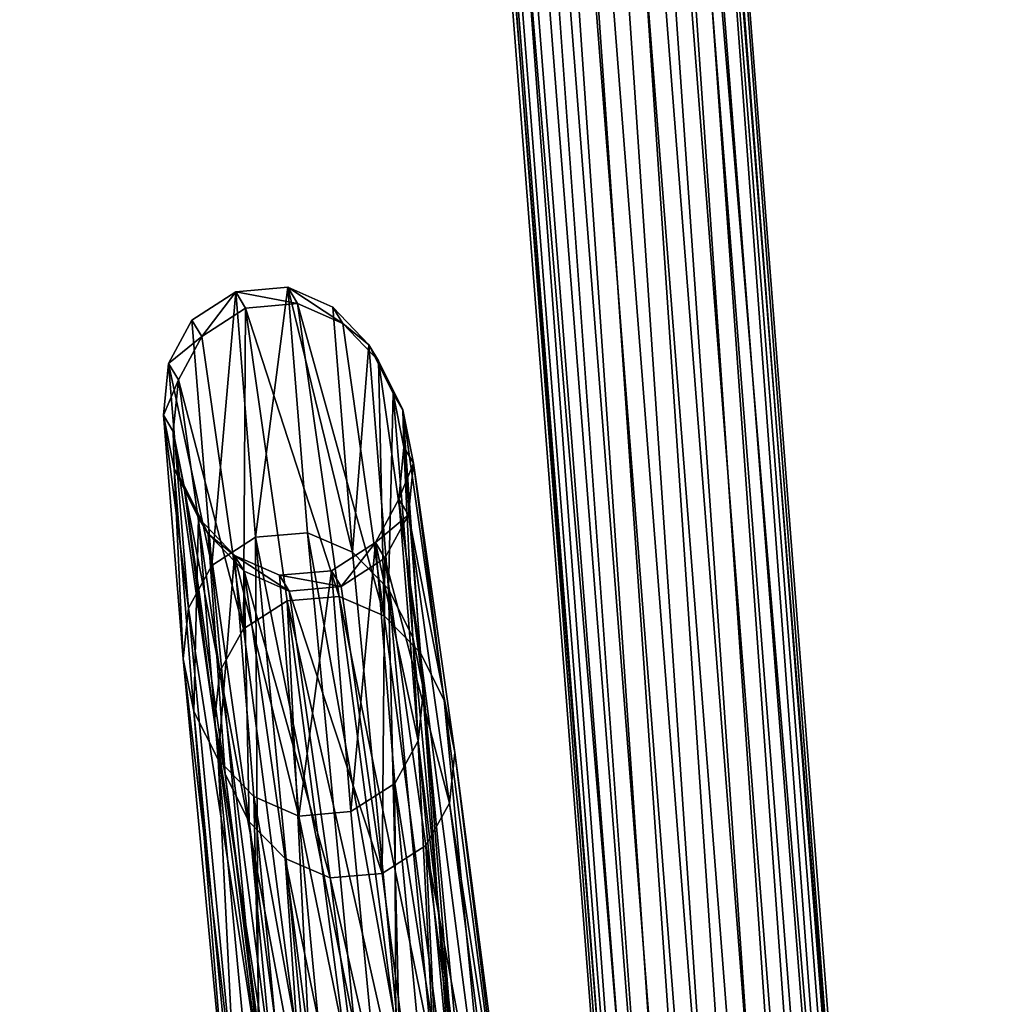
# Model space of a CAD drawing. Header units: millimetres. Extents: x 5 to 159, y 108 to 1015.
# Tile 223 of 250: x 123 to 140, y 348 to 365. Entities that reach past the tile are written whole.
import ezdxf

# ---------------------------------------------------------------- set-up
doc = ezdxf.new("R2010")
doc.units = ezdxf.units.MM
doc.header["$LTSCALE"] = 25.4
doc.layers.get('0').update_dxf_attribs({"true_color": 0xff5454})

# ---------------------------------------------------------------- blocks, each defined once
blk = doc.blocks.new('SPIDER-6792-9745.STL#2')
at = {"color": 0}
mesh = blk.add_polyface(dxfattribs=at)
corners = [(132.628, 395.887, 1209.563), (138.693, 310.927, 1243.246), (139.257, 310.728, 1242.597), (132.063, 396.1, 1210.206), (126.167, 472.971, 1180.356), (125.604, 473.157, 1181.008)]
mesh.append_faces([[corners[k] for k in face] for face in [(0, 1, 2), (3, 4, 5)]], dxfattribs={"vtx0": -1, "color": 0})
mesh.append_faces([[corners[k] for k in face] for face in [(1, 0, 3)]], dxfattribs={"vtx0": -1, "vtx1": -1, "color": 0})
mesh.append_faces([[corners[k] for k in face] for face in [(3, 0, 4)]], dxfattribs={"vtx0": -1, "vtx2": -1, "color": 0})
mesh = blk.add_polyface(dxfattribs=at)
corners = [(136.194, 309.579, 1240.098), (130.137, 394.434, 1206.452), (136.758, 309.381, 1239.449), (129.572, 394.647, 1207.095), (123.104, 471.814, 1177.864)]
mesh.append_faces([[corners[k] for k in face] for face in [(0, 1, 2), (1, 3, 4)]], dxfattribs={"vtx0": -1, "color": 0})
mesh.append_faces([[corners[k] for k in face] for face in [(1, 0, 3)]], dxfattribs={"vtx0": -1, "vtx2": -1, "color": 0})
mesh = blk.add_polyface(dxfattribs=at)
corners = [(137.07, 310.949, 1243.63), (131.323, 396.193, 1210.584), (130.441, 396.124, 1210.59), (137.953, 311.012, 1243.626)]
mesh.append_faces([[corners[k] for k in face] for face in [(0, 1, 2), (1, 0, 3)]], dxfattribs={"vtx0": -1, "color": 0})
mesh = blk.add_polyface(dxfattribs=at)
corners = [(137.953, 311.012, 1243.626), (132.063, 396.1, 1210.206), (131.323, 396.193, 1210.584), (138.693, 310.927, 1243.246)]
mesh.append_faces([[corners[k] for k in face] for face in [(0, 1, 2), (1, 0, 3)]], dxfattribs={"vtx0": -1, "color": 0})
mesh = blk.add_polyface(dxfattribs=at)
corners = [(136.3, 310.749, 1243.242), (130.441, 396.124, 1210.59), (129.671, 395.908, 1210.207), (137.07, 310.949, 1243.63)]
mesh.append_faces([[corners[k] for k in face] for face in [(0, 1, 2), (1, 0, 3)]], dxfattribs={"vtx0": -1, "color": 0})
mesh = blk.add_polyface(dxfattribs=at)
corners = [(136.3, 310.749, 1243.242), (129.231, 395.612, 1209.56), (135.857, 310.474, 1242.587), (129.671, 395.908, 1210.207)]
mesh.append_faces([[corners[k] for k in face] for face in [(0, 1, 2), (1, 0, 3)]], dxfattribs={"vtx0": -1, "color": 0})
mesh = blk.add_polyface(dxfattribs=at)
corners = [(132.988, 395.592, 1208.759), (139.257, 310.728, 1242.597), (139.615, 310.455, 1241.787), (132.628, 395.887, 1209.563)]
mesh.append_faces([[corners[k] for k in face] for face in [(0, 1, 2), (1, 0, 3)]], dxfattribs={"vtx0": -1, "color": 0})
mesh = blk.add_polyface(dxfattribs=at)
corners = [(135.857, 310.474, 1242.587), (129.088, 395.277, 1208.756), (135.713, 310.163, 1241.774), (129.231, 395.612, 1209.56)]
mesh.append_faces([[corners[k] for k in face] for face in [(0, 1, 2), (1, 0, 3)]], dxfattribs={"vtx0": -1, "color": 0})
mesh = blk.add_polyface(dxfattribs=at)
corners = [(133.113, 395.257, 1207.902), (139.615, 310.455, 1241.787), (139.738, 310.145, 1240.921), (132.988, 395.592, 1208.759)]
mesh.append_faces([[corners[k] for k in face] for face in [(0, 1, 2), (1, 0, 3)]], dxfattribs={"vtx0": -1, "color": 0})
mesh = blk.add_polyface(dxfattribs=at)
corners = [(135.713, 310.163, 1241.774), (129.212, 394.942, 1207.899), (135.835, 309.852, 1240.908), (129.088, 395.277, 1208.756)]
mesh.append_faces([[corners[k] for k in face] for face in [(0, 1, 2), (1, 0, 3)]], dxfattribs={"vtx0": -1, "color": 0})
mesh = blk.add_polyface(dxfattribs=at)
corners = [(132.97, 394.922, 1207.098), (139.738, 310.145, 1240.921), (139.593, 309.833, 1240.108), (133.113, 395.257, 1207.902)]
mesh.append_faces([[corners[k] for k in face] for face in [(0, 1, 2), (1, 0, 3)]], dxfattribs={"vtx0": -1, "color": 0})
mesh = blk.add_polyface(dxfattribs=at)
corners = [(135.835, 309.852, 1240.908), (129.572, 394.647, 1207.095), (136.194, 309.579, 1240.098), (129.212, 394.942, 1207.899)]
mesh.append_faces([[corners[k] for k in face] for face in [(0, 1, 2), (1, 0, 3)]], dxfattribs={"vtx0": -1, "color": 0})
mesh = blk.add_polyface(dxfattribs=at)
corners = [(132.529, 394.626, 1206.451), (139.593, 309.833, 1240.108), (139.151, 309.559, 1239.453), (132.97, 394.922, 1207.098)]
mesh.append_faces([[corners[k] for k in face] for face in [(0, 1, 2), (1, 0, 3)]], dxfattribs={"vtx0": -1, "color": 0})
mesh = blk.add_polyface(dxfattribs=at)
corners = [(132.529, 394.626, 1206.451), (138.38, 309.359, 1239.065), (131.76, 394.41, 1206.068), (139.151, 309.559, 1239.453)]
mesh.append_faces([[corners[k] for k in face] for face in [(0, 1, 2), (1, 0, 3)]], dxfattribs={"vtx0": -1, "color": 0})
mesh = blk.add_polyface(dxfattribs=at)
corners = [(130.877, 394.341, 1206.074), (136.758, 309.381, 1239.449), (130.137, 394.434, 1206.452), (137.497, 309.295, 1239.069)]
mesh.append_faces([[corners[k] for k in face] for face in [(0, 1, 2), (1, 0, 3)]], dxfattribs={"vtx0": -1, "color": 0})
mesh = blk.add_polyface(dxfattribs=at)
corners = [(131.76, 394.41, 1206.068), (137.497, 309.295, 1239.069), (130.877, 394.341, 1206.074), (138.38, 309.359, 1239.065)]
mesh.append_faces([[corners[k] for k in face] for face in [(0, 1, 2), (1, 0, 3)]], dxfattribs={"vtx0": -1, "color": 0})
mesh = blk.add_polyface(dxfattribs=at)
corners = [(126.363, 355.314, 1108.664), (126.77, 359.955, 1075.071), (126.027, 359.473, 1075.046), (127.106, 355.789, 1108.742)]
mesh.append_faces([[corners[k] for k in face] for face in [(0, 1, 2), (1, 0, 3)]], dxfattribs={"vtx0": -1, "color": 0})
mesh = blk.add_polyface(dxfattribs=at)
corners = [(126.194, 359.196, 1040.022), (126.77, 359.955, 1075.071), (126.937, 359.677, 1039.995), (126.027, 359.473, 1075.046)]
mesh.append_faces([[corners[k] for k in face] for face in [(0, 1, 2), (1, 0, 3)]], dxfattribs={"vtx0": -1, "color": 0})
mesh = blk.add_polyface(dxfattribs=at)
corners = [(127.106, 355.789, 1108.742), (127.652, 360.031, 1075.073), (126.77, 359.955, 1075.071), (127.988, 355.865, 1108.741)]
mesh.append_faces([[corners[k] for k in face] for face in [(0, 1, 2), (1, 0, 3)]], dxfattribs={"vtx0": -1, "color": 0})
mesh = blk.add_polyface(dxfattribs=at)
corners = [(126.77, 359.955, 1075.071), (127.819, 359.753, 1040), (126.937, 359.677, 1039.995), (127.652, 360.031, 1075.073)]
mesh.append_faces([[corners[k] for k in face] for face in [(0, 1, 2), (1, 0, 3)]], dxfattribs={"vtx0": -1, "color": 0})
mesh = blk.add_polyface(dxfattribs=at)
corners = [(127.652, 360.031, 1075.073), (128.752, 355.535, 1108.664), (128.417, 359.694, 1075.052), (127.988, 355.865, 1108.741)]
mesh.append_faces([[corners[k] for k in face] for face in [(0, 1, 2), (1, 0, 3)]], dxfattribs={"vtx0": -1, "color": 0})
mesh = blk.add_polyface(dxfattribs=at)
corners = [(127.652, 360.031, 1075.073), (128.583, 359.417, 1040.035), (127.819, 359.753, 1040), (128.417, 359.694, 1075.052)]
mesh.append_faces([[corners[k] for k in face] for face in [(0, 1, 2), (1, 0, 3)]], dxfattribs={"vtx0": -1, "color": 0})
mesh = blk.add_polyface(dxfattribs=at)
corners = [(126.937, 359.677, 1039.995), (128.526, 354.786, 1005.199), (127.644, 354.71, 1005.19), (127.819, 359.753, 1040)]
mesh.append_faces([[corners[k] for k in face] for face in [(0, 1, 2), (1, 0, 3)]], dxfattribs={"vtx0": -1, "color": 0})
mesh = blk.add_polyface(dxfattribs=at)
corners = [(127.819, 359.753, 1040), (129.289, 354.459, 1005.291), (128.526, 354.786, 1005.199), (128.583, 359.417, 1040.035)]
mesh.append_faces([[corners[k] for k in face] for face in [(0, 1, 2), (1, 0, 3)]], dxfattribs={"vtx0": -1, "color": 0})
mesh = blk.add_polyface(dxfattribs=at)
corners = [(126.9, 354.237, 1005.27), (126.937, 359.677, 1039.995), (127.644, 354.71, 1005.19), (126.194, 359.196, 1040.022)]
mesh.append_faces([[corners[k] for k in face] for face in [(0, 1, 2), (1, 0, 3)]], dxfattribs={"vtx0": -1, "color": 0})
mesh = blk.add_polyface(dxfattribs=at)
corners = [(129.025, 359.055, 1075.013), (128.752, 355.535, 1108.664), (129.359, 354.909, 1108.534), (128.417, 359.694, 1075.052)]
mesh.append_faces([[corners[k] for k in face] for face in [(0, 1, 2), (1, 0, 3)]], dxfattribs={"vtx0": -1, "color": 0})
mesh = blk.add_polyface(dxfattribs=at)
corners = [(128.583, 359.417, 1040.035), (129.025, 359.055, 1075.013), (129.19, 358.78, 1040.091), (128.417, 359.694, 1075.052)]
mesh.append_faces([[corners[k] for k in face] for face in [(0, 1, 2), (1, 0, 3)]], dxfattribs={"vtx0": -1, "color": 0})
mesh = blk.add_polyface(dxfattribs=at)
corners = [(126.363, 355.314, 1108.664), (125.631, 358.737, 1075.004), (125.965, 354.59, 1108.532), (126.027, 359.473, 1075.046)]
mesh.append_faces([[corners[k] for k in face] for face in [(0, 1, 2), (1, 0, 3)]], dxfattribs={"vtx0": -1, "color": 0})
mesh = blk.add_polyface(dxfattribs=at)
corners = [(125.631, 358.737, 1075.004), (126.194, 359.196, 1040.022), (125.797, 358.462, 1040.073), (126.027, 359.473, 1075.046)]
mesh.append_faces([[corners[k] for k in face] for face in [(0, 1, 2), (1, 0, 3)]], dxfattribs={"vtx0": -1, "color": 0})
mesh = blk.add_polyface(dxfattribs=at)
corners = [(129.289, 354.459, 1005.291), (129.19, 358.78, 1040.091), (129.895, 353.837, 1005.442), (128.583, 359.417, 1040.035)]
mesh.append_faces([[corners[k] for k in face] for face in [(0, 1, 2), (1, 0, 3)]], dxfattribs={"vtx0": -1, "color": 0})
mesh = blk.add_polyface(dxfattribs=at)
corners = [(125.797, 358.462, 1040.073), (126.9, 354.237, 1005.27), (126.501, 353.517, 1005.413), (126.194, 359.196, 1040.022)]
mesh.append_faces([[corners[k] for k in face] for face in [(0, 1, 2), (1, 0, 3)]], dxfattribs={"vtx0": -1, "color": 0})
mesh = blk.add_polyface(dxfattribs=at)
corners = [(129.439, 358.226, 1074.964), (129.359, 354.909, 1108.534), (129.772, 354.094, 1108.37), (129.025, 359.055, 1075.013)]
mesh.append_faces([[corners[k] for k in face] for face in [(0, 1, 2), (1, 0, 3)]], dxfattribs={"vtx0": -1, "color": 0})
mesh = blk.add_polyface(dxfattribs=at)
corners = [(129.19, 358.78, 1040.091), (129.439, 358.226, 1074.964), (129.604, 357.952, 1040.159), (129.025, 359.055, 1075.013)]
mesh.append_faces([[corners[k] for k in face] for face in [(0, 1, 2), (1, 0, 3)]], dxfattribs={"vtx0": -1, "color": 0})
mesh = blk.add_polyface(dxfattribs=at)
corners = [(125.543, 357.859, 1074.954), (125.797, 358.462, 1040.073), (125.708, 357.586, 1040.138), (125.631, 358.737, 1075.004)]
mesh.append_faces([[corners[k] for k in face] for face in [(0, 1, 2), (1, 0, 3)]], dxfattribs={"vtx0": -1, "color": 0})
mesh = blk.add_polyface(dxfattribs=at)
corners = [(125.965, 354.59, 1108.532), (125.543, 357.859, 1074.954), (125.876, 353.727, 1108.369), (125.631, 358.737, 1075.004)]
mesh.append_faces([[corners[k] for k in face] for face in [(0, 1, 2), (1, 0, 3)]], dxfattribs={"vtx0": -1, "color": 0})
mesh = blk.add_polyface(dxfattribs=at)
corners = [(129.895, 353.837, 1005.442), (129.604, 357.952, 1040.159), (130.305, 353.027, 1005.628), (129.19, 358.78, 1040.091)]
mesh.append_faces([[corners[k] for k in face] for face in [(0, 1, 2), (1, 0, 3)]], dxfattribs={"vtx0": -1, "color": 0})
mesh = blk.add_polyface(dxfattribs=at)
corners = [(125.708, 357.586, 1040.138), (126.501, 353.517, 1005.413), (126.41, 352.659, 1005.594), (125.797, 358.462, 1040.073)]
mesh.append_faces([[corners[k] for k in face] for face in [(0, 1, 2), (1, 0, 3)]], dxfattribs={"vtx0": -1, "color": 0})
mesh = blk.add_polyface(dxfattribs=at)
corners = [(129.621, 357.317, 1074.911), (129.772, 354.094, 1108.37), (129.953, 353.201, 1108.196), (129.439, 358.226, 1074.964)]
mesh.append_faces([[corners[k] for k in face] for face in [(0, 1, 2), (1, 0, 3)]], dxfattribs={"vtx0": -1, "color": 0})
mesh = blk.add_polyface(dxfattribs=at)
corners = [(129.604, 357.952, 1040.159), (129.621, 357.317, 1074.911), (129.785, 357.045, 1040.23), (129.439, 358.226, 1074.964)]
mesh.append_faces([[corners[k] for k in face] for face in [(0, 1, 2), (1, 0, 3)]], dxfattribs={"vtx0": -1, "color": 0})
mesh = blk.add_polyface(dxfattribs=at)
corners = [(130.305, 353.027, 1005.628), (129.785, 357.045, 1040.23), (130.484, 352.14, 1005.823), (129.604, 357.952, 1040.159)]
mesh.append_faces([[corners[k] for k in face] for face in [(0, 1, 2), (1, 0, 3)]], dxfattribs={"vtx0": -1, "color": 0})
mesh = blk.add_polyface(dxfattribs=at)
corners = [(125.725, 356.95, 1074.901), (125.708, 357.586, 1040.138), (125.889, 356.679, 1040.209), (125.543, 357.859, 1074.954)]
mesh.append_faces([[corners[k] for k in face] for face in [(0, 1, 2), (1, 0, 3)]], dxfattribs={"vtx0": -1, "color": 0})
mesh = blk.add_polyface(dxfattribs=at)
corners = [(125.876, 353.727, 1108.369), (125.725, 356.95, 1074.901), (126.057, 352.833, 1108.195), (125.543, 357.859, 1074.954)]
mesh.append_faces([[corners[k] for k in face] for face in [(0, 1, 2), (1, 0, 3)]], dxfattribs={"vtx0": -1, "color": 0})
mesh = blk.add_polyface(dxfattribs=at)
corners = [(125.889, 356.679, 1040.209), (126.41, 352.659, 1005.594), (126.588, 351.772, 1005.79), (125.708, 357.586, 1040.138)]
mesh.append_faces([[corners[k] for k in face] for face in [(0, 1, 2), (1, 0, 3)]], dxfattribs={"vtx0": -1, "color": 0})
mesh = blk.add_polyface(dxfattribs=at)
corners = [(129.785, 357.045, 1040.23), (129.533, 356.439, 1074.861), (129.697, 356.169, 1040.295), (129.621, 357.317, 1074.911)]
mesh.append_faces([[corners[k] for k in face] for face in [(0, 1, 2), (1, 0, 3)]], dxfattribs={"vtx0": -1, "color": 0})
mesh = blk.add_polyface(dxfattribs=at)
corners = [(129.533, 356.439, 1074.861), (129.953, 353.201, 1108.196), (129.863, 352.338, 1108.033), (129.621, 357.317, 1074.911)]
mesh.append_faces([[corners[k] for k in face] for face in [(0, 1, 2), (1, 0, 3)]], dxfattribs={"vtx0": -1, "color": 0})
mesh = blk.add_polyface(dxfattribs=at)
corners = [(126.139, 356.121, 1074.853), (125.889, 356.679, 1040.209), (126.303, 355.851, 1040.277), (125.725, 356.95, 1074.901)]
mesh.append_faces([[corners[k] for k in face] for face in [(0, 1, 2), (1, 0, 3)]], dxfattribs={"vtx0": -1, "color": 0})
mesh = blk.add_polyface(dxfattribs=at)
corners = [(126.057, 352.833, 1108.195), (126.139, 356.121, 1074.853), (126.47, 352.019, 1108.032), (125.725, 356.95, 1074.901)]
mesh.append_faces([[corners[k] for k in face] for face in [(0, 1, 2), (1, 0, 3)]], dxfattribs={"vtx0": -1, "color": 0})
mesh = blk.add_polyface(dxfattribs=at)
corners = [(130.484, 352.14, 1005.823), (129.697, 356.169, 1040.295), (130.393, 351.282, 1006.005), (129.785, 357.045, 1040.23)]
mesh.append_faces([[corners[k] for k in face] for face in [(0, 1, 2), (1, 0, 3)]], dxfattribs={"vtx0": -1, "color": 0})
mesh = blk.add_polyface(dxfattribs=at)
corners = [(126.303, 355.851, 1040.277), (126.588, 351.772, 1005.79), (126.999, 350.963, 1005.976), (125.889, 356.679, 1040.209)]
mesh.append_faces([[corners[k] for k in face] for face in [(0, 1, 2), (1, 0, 3)]], dxfattribs={"vtx0": -1, "color": 0})
mesh = blk.add_polyface(dxfattribs=at)
corners = [(129.697, 356.169, 1040.295), (129.137, 355.703, 1074.82), (129.3, 355.435, 1040.346), (129.533, 356.439, 1074.861)]
mesh.append_faces([[corners[k] for k in face] for face in [(0, 1, 2), (1, 0, 3)]], dxfattribs={"vtx0": -1, "color": 0})
mesh = blk.add_polyface(dxfattribs=at)
corners = [(129.137, 355.703, 1074.82), (129.863, 352.338, 1108.033), (129.466, 351.614, 1107.901), (129.533, 356.439, 1074.861)]
mesh.append_faces([[corners[k] for k in face] for face in [(0, 1, 2), (1, 0, 3)]], dxfattribs={"vtx0": -1, "color": 0})
mesh = blk.add_polyface(dxfattribs=at)
corners = [(126.748, 355.482, 1074.814), (126.303, 355.851, 1040.277), (126.91, 355.214, 1040.333), (126.139, 356.121, 1074.853)]
mesh.append_faces([[corners[k] for k in face] for face in [(0, 1, 2), (1, 0, 3)]], dxfattribs={"vtx0": -1, "color": 0})
mesh = blk.add_polyface(dxfattribs=at)
corners = [(126.47, 352.019, 1108.032), (126.748, 355.482, 1074.814), (127.077, 351.392, 1107.901), (126.139, 356.121, 1074.853)]
mesh.append_faces([[corners[k] for k in face] for face in [(0, 1, 2), (1, 0, 3)]], dxfattribs={"vtx0": -1, "color": 0})
mesh = blk.add_polyface(dxfattribs=at)
corners = [(130.393, 351.282, 1006.005), (129.3, 355.435, 1040.346), (129.994, 350.562, 1006.148), (129.697, 356.169, 1040.295)]
mesh.append_faces([[corners[k] for k in face] for face in [(0, 1, 2), (1, 0, 3)]], dxfattribs={"vtx0": -1, "color": 0})
mesh = blk.add_polyface(dxfattribs=at)
corners = [(126.91, 355.214, 1040.333), (126.999, 350.963, 1005.976), (127.605, 350.34, 1006.127), (126.303, 355.851, 1040.277)]
mesh.append_faces([[corners[k] for k in face] for face in [(0, 1, 2), (1, 0, 3)]], dxfattribs={"vtx0": -1, "color": 0})
mesh = blk.add_polyface(dxfattribs=at)
corners = [(127.157, 346.952, 1140.597), (127.106, 355.789, 1108.742), (126.363, 355.314, 1108.664), (127.902, 347.413, 1140.728)]
mesh.append_faces([[corners[k] for k in face] for face in [(0, 1, 2), (1, 0, 3)]], dxfattribs={"vtx0": -1, "color": 0})
mesh = blk.add_polyface(dxfattribs=at)
corners = [(127.106, 355.789, 1108.742), (128.784, 347.489, 1140.724), (127.988, 355.865, 1108.741), (127.902, 347.413, 1140.728)]
mesh.append_faces([[corners[k] for k in face] for face in [(0, 1, 2), (1, 0, 3)]], dxfattribs={"vtx0": -1, "color": 0})
mesh = blk.add_polyface(dxfattribs=at)
corners = [(127.988, 355.865, 1108.741), (129.546, 347.174, 1140.593), (128.752, 355.535, 1108.664), (128.784, 347.489, 1140.724)]
mesh.append_faces([[corners[k] for k in face] for face in [(0, 1, 2), (1, 0, 3)]], dxfattribs={"vtx0": -1, "color": 0})
mesh = blk.add_polyface(dxfattribs=at)
corners = [(129.137, 355.703, 1074.82), (128.557, 354.953, 1040.373), (129.3, 355.435, 1040.346), (128.394, 355.221, 1074.794)]
mesh.append_faces([[corners[k] for k in face] for face in [(0, 1, 2), (1, 0, 3)]], dxfattribs={"vtx0": -1, "color": 0})
mesh = blk.add_polyface(dxfattribs=at)
corners = [(129.137, 355.703, 1074.82), (128.723, 351.138, 1107.823), (128.394, 355.221, 1074.794), (129.466, 351.614, 1107.901)]
mesh.append_faces([[corners[k] for k in face] for face in [(0, 1, 2), (1, 0, 3)]], dxfattribs={"vtx0": -1, "color": 0})
mesh = blk.add_polyface(dxfattribs=at)
corners = [(127.674, 354.878, 1040.368), (126.748, 355.482, 1074.814), (126.91, 355.214, 1040.333), (127.512, 355.145, 1074.792)]
mesh.append_faces([[corners[k] for k in face] for face in [(0, 1, 2), (1, 0, 3)]], dxfattribs={"vtx0": -1, "color": 0})
mesh = blk.add_polyface(dxfattribs=at)
corners = [(127.841, 351.062, 1107.824), (126.748, 355.482, 1074.814), (127.512, 355.145, 1074.792), (127.077, 351.392, 1107.901)]
mesh.append_faces([[corners[k] for k in face] for face in [(0, 1, 2), (1, 0, 3)]], dxfattribs={"vtx0": -1, "color": 0})
mesh = blk.add_polyface(dxfattribs=at)
corners = [(129.3, 355.435, 1040.346), (129.25, 350.089, 1006.228), (129.994, 350.562, 1006.148), (128.557, 354.953, 1040.373)]
mesh.append_faces([[corners[k] for k in face] for face in [(0, 1, 2), (1, 0, 3)]], dxfattribs={"vtx0": -1, "color": 0})
mesh = blk.add_polyface(dxfattribs=at)
corners = [(129.359, 354.909, 1108.534), (129.546, 347.174, 1140.593), (130.151, 346.573, 1140.37), (128.752, 355.535, 1108.664)]
mesh.append_faces([[corners[k] for k in face] for face in [(0, 1, 2), (1, 0, 3)]], dxfattribs={"vtx0": -1, "color": 0})
mesh = blk.add_polyface(dxfattribs=at)
corners = [(127.157, 346.952, 1140.597), (125.965, 354.59, 1108.532), (126.757, 346.253, 1140.374), (126.363, 355.314, 1108.664)]
mesh.append_faces([[corners[k] for k in face] for face in [(0, 1, 2), (1, 0, 3)]], dxfattribs={"vtx0": -1, "color": 0})
mesh = blk.add_polyface(dxfattribs=at)
corners = [(128.368, 350.013, 1006.219), (126.91, 355.214, 1040.333), (127.605, 350.34, 1006.127), (127.674, 354.878, 1040.368)]
mesh.append_faces([[corners[k] for k in face] for face in [(0, 1, 2), (1, 0, 3)]], dxfattribs={"vtx0": -1, "color": 0})
mesh = blk.add_polyface(dxfattribs=at)
corners = [(128.557, 354.953, 1040.373), (127.512, 355.145, 1074.792), (127.674, 354.878, 1040.368), (128.394, 355.221, 1074.794)]
mesh.append_faces([[corners[k] for k in face] for face in [(0, 1, 2), (1, 0, 3)]], dxfattribs={"vtx0": -1, "color": 0})
mesh = blk.add_polyface(dxfattribs=at)
corners = [(128.394, 355.221, 1074.794), (127.841, 351.062, 1107.824), (127.512, 355.145, 1074.792), (128.723, 351.138, 1107.823)]
mesh.append_faces([[corners[k] for k in face] for face in [(0, 1, 2), (1, 0, 3)]], dxfattribs={"vtx0": -1, "color": 0})
mesh = blk.add_polyface(dxfattribs=at)
corners = [(129.25, 350.089, 1006.228), (127.674, 354.878, 1040.368), (128.368, 350.013, 1006.219), (128.557, 354.953, 1040.373)]
mesh.append_faces([[corners[k] for k in face] for face in [(0, 1, 2), (1, 0, 3)]], dxfattribs={"vtx0": -1, "color": 0})
mesh = blk.add_polyface(dxfattribs=at)
corners = [(129.772, 354.094, 1108.37), (130.151, 346.573, 1140.37), (130.561, 345.79, 1140.092), (129.359, 354.909, 1108.534)]
mesh.append_faces([[corners[k] for k in face] for face in [(0, 1, 2), (1, 0, 3)]], dxfattribs={"vtx0": -1, "color": 0})
mesh = blk.add_polyface(dxfattribs=at)
corners = [(127.644, 354.71, 1005.19), (129.761, 345.335, 972.2), (128.879, 345.258, 972.186), (128.526, 354.786, 1005.199)]
mesh.append_faces([[corners[k] for k in face] for face in [(0, 1, 2), (1, 0, 3)]], dxfattribs={"vtx0": -1, "color": 0})
mesh = blk.add_polyface(dxfattribs=at)
corners = [(128.526, 354.786, 1005.199), (130.521, 345.023, 972.348), (129.761, 345.335, 972.2), (129.289, 354.459, 1005.291)]
mesh.append_faces([[corners[k] for k in face] for face in [(0, 1, 2), (1, 0, 3)]], dxfattribs={"vtx0": -1, "color": 0})
mesh = blk.add_polyface(dxfattribs=at)
corners = [(126.757, 346.253, 1140.374), (125.876, 353.727, 1108.369), (126.665, 345.421, 1140.096), (125.965, 354.59, 1108.532)]
mesh.append_faces([[corners[k] for k in face] for face in [(0, 1, 2), (1, 0, 3)]], dxfattribs={"vtx0": -1, "color": 0})
mesh = blk.add_polyface(dxfattribs=at)
corners = [(128.132, 344.799, 972.317), (127.644, 354.71, 1005.19), (128.879, 345.258, 972.186), (126.9, 354.237, 1005.27)]
mesh.append_faces([[corners[k] for k in face] for face in [(0, 1, 2), (1, 0, 3)]], dxfattribs={"vtx0": -1, "color": 0})
mesh = blk.add_polyface(dxfattribs=at)
corners = [(130.521, 345.023, 972.348), (129.895, 353.837, 1005.442), (131.123, 344.426, 972.592), (129.289, 354.459, 1005.291)]
mesh.append_faces([[corners[k] for k in face] for face in [(0, 1, 2), (1, 0, 3)]], dxfattribs={"vtx0": -1, "color": 0})
mesh = blk.add_polyface(dxfattribs=at)
corners = [(126.501, 353.517, 1005.413), (128.132, 344.799, 972.317), (127.73, 344.104, 972.55), (126.9, 354.237, 1005.27)]
mesh.append_faces([[corners[k] for k in face] for face in [(0, 1, 2), (1, 0, 3)]], dxfattribs={"vtx0": -1, "color": 0})
mesh = blk.add_polyface(dxfattribs=at)
corners = [(129.953, 353.201, 1108.196), (130.561, 345.79, 1140.092), (130.739, 344.931, 1139.796), (129.772, 354.094, 1108.37)]
mesh.append_faces([[corners[k] for k in face] for face in [(0, 1, 2), (1, 0, 3)]], dxfattribs={"vtx0": -1, "color": 0})
mesh = blk.add_polyface(dxfattribs=at)
corners = [(126.665, 345.421, 1140.096), (126.057, 352.833, 1108.195), (126.843, 344.562, 1139.8), (125.876, 353.727, 1108.369)]
mesh.append_faces([[corners[k] for k in face] for face in [(0, 1, 2), (1, 0, 3)]], dxfattribs={"vtx0": -1, "color": 0})
mesh = blk.add_polyface(dxfattribs=at)
corners = [(131.123, 344.426, 972.592), (130.305, 353.027, 1005.628), (131.529, 343.649, 972.893), (129.895, 353.837, 1005.442)]
mesh.append_faces([[corners[k] for k in face] for face in [(0, 1, 2), (1, 0, 3)]], dxfattribs={"vtx0": -1, "color": 0})
mesh = blk.add_polyface(dxfattribs=at)
corners = [(126.41, 352.659, 1005.594), (127.73, 344.104, 972.55), (127.634, 343.278, 972.845), (126.501, 353.517, 1005.413)]
mesh.append_faces([[corners[k] for k in face] for face in [(0, 1, 2), (1, 0, 3)]], dxfattribs={"vtx0": -1, "color": 0})
mesh = blk.add_polyface(dxfattribs=at)
corners = [(129.863, 352.338, 1108.033), (130.739, 344.931, 1139.796), (130.646, 344.099, 1139.518), (129.953, 353.201, 1108.196)]
mesh.append_faces([[corners[k] for k in face] for face in [(0, 1, 2), (1, 0, 3)]], dxfattribs={"vtx0": -1, "color": 0})
mesh = blk.add_polyface(dxfattribs=at)
corners = [(131.529, 343.649, 972.893), (130.484, 352.14, 1005.823), (131.703, 342.796, 973.21), (130.305, 353.027, 1005.628)]
mesh.append_faces([[corners[k] for k in face] for face in [(0, 1, 2), (1, 0, 3)]], dxfattribs={"vtx0": -1, "color": 0})
mesh = blk.add_polyface(dxfattribs=at)
corners = [(126.843, 344.562, 1139.8), (126.47, 352.019, 1108.032), (127.253, 343.779, 1139.522), (126.057, 352.833, 1108.195)]
mesh.append_faces([[corners[k] for k in face] for face in [(0, 1, 2), (1, 0, 3)]], dxfattribs={"vtx0": -1, "color": 0})
mesh = blk.add_polyface(dxfattribs=at)
corners = [(126.588, 351.772, 1005.79), (127.634, 343.278, 972.845), (127.807, 342.425, 973.162), (126.41, 352.659, 1005.594)]
mesh.append_faces([[corners[k] for k in face] for face in [(0, 1, 2), (1, 0, 3)]], dxfattribs={"vtx0": -1, "color": 0})
mesh = blk.add_polyface(dxfattribs=at)
corners = [(129.466, 351.614, 1107.901), (130.646, 344.099, 1139.518), (130.246, 343.4, 1139.295), (129.863, 352.338, 1108.033)]
mesh.append_faces([[corners[k] for k in face] for face in [(0, 1, 2), (1, 0, 3)]], dxfattribs={"vtx0": -1, "color": 0})
mesh = blk.add_polyface(dxfattribs=at)
corners = [(131.703, 342.796, 973.21), (130.393, 351.282, 1006.005), (131.607, 341.97, 973.505), (130.484, 352.14, 1005.823)]
mesh.append_faces([[corners[k] for k in face] for face in [(0, 1, 2), (1, 0, 3)]], dxfattribs={"vtx0": -1, "color": 0})
mesh = blk.add_polyface(dxfattribs=at)
corners = [(127.253, 343.779, 1139.522), (127.077, 351.392, 1107.901), (127.857, 343.177, 1139.299), (126.47, 352.019, 1108.032)]
mesh.append_faces([[corners[k] for k in face] for face in [(0, 1, 2), (1, 0, 3)]], dxfattribs={"vtx0": -1, "color": 0})
mesh = blk.add_polyface(dxfattribs=at)
corners = [(126.999, 350.963, 1005.976), (127.807, 342.425, 973.162), (128.214, 341.648, 973.462), (126.588, 351.772, 1005.79)]
mesh.append_faces([[corners[k] for k in face] for face in [(0, 1, 2), (1, 0, 3)]], dxfattribs={"vtx0": -1, "color": 0})
mesh = blk.add_polyface(dxfattribs=at)
corners = [(129.466, 351.614, 1107.901), (129.502, 342.939, 1139.164), (128.723, 351.138, 1107.823), (130.246, 343.4, 1139.295)]
mesh.append_faces([[corners[k] for k in face] for face in [(0, 1, 2), (1, 0, 3)]], dxfattribs={"vtx0": -1, "color": 0})
mesh = blk.add_polyface(dxfattribs=at)
corners = [(128.62, 342.863, 1139.168), (127.077, 351.392, 1107.901), (127.841, 351.062, 1107.824), (127.857, 343.177, 1139.299)]
mesh.append_faces([[corners[k] for k in face] for face in [(0, 1, 2), (1, 0, 3)]], dxfattribs={"vtx0": -1, "color": 0})
mesh = blk.add_polyface(dxfattribs=at)
corners = [(131.607, 341.97, 973.505), (129.994, 350.562, 1006.148), (131.204, 341.275, 973.737), (130.393, 351.282, 1006.005)]
mesh.append_faces([[corners[k] for k in face] for face in [(0, 1, 2), (1, 0, 3)]], dxfattribs={"vtx0": -1, "color": 0})
mesh = blk.add_polyface(dxfattribs=at)
corners = [(129.502, 342.939, 1139.164), (127.841, 351.062, 1107.824), (128.723, 351.138, 1107.823), (128.62, 342.863, 1139.168)]
mesh.append_faces([[corners[k] for k in face] for face in [(0, 1, 2), (1, 0, 3)]], dxfattribs={"vtx0": -1, "color": 0})
mesh = blk.add_polyface(dxfattribs=at)
corners = [(127.605, 350.34, 1006.127), (128.214, 341.648, 973.462), (128.816, 341.051, 973.707), (126.999, 350.963, 1005.976)]
mesh.append_faces([[corners[k] for k in face] for face in [(0, 1, 2), (1, 0, 3)]], dxfattribs={"vtx0": -1, "color": 0})
mesh = blk.add_polyface(dxfattribs=at)
corners = [(129.994, 350.562, 1006.148), (130.458, 340.816, 973.868), (131.204, 341.275, 973.737), (129.25, 350.089, 1006.228)]
mesh.append_faces([[corners[k] for k in face] for face in [(0, 1, 2), (1, 0, 3)]], dxfattribs={"vtx0": -1, "color": 0})
mesh = blk.add_polyface(dxfattribs=at)
corners = [(129.576, 340.739, 973.855), (127.605, 350.34, 1006.127), (128.816, 341.051, 973.707), (128.368, 350.013, 1006.219)]
mesh.append_faces([[corners[k] for k in face] for face in [(0, 1, 2), (1, 0, 3)]], dxfattribs={"vtx0": -1, "color": 0})
mesh = blk.add_polyface(dxfattribs=at)
corners = [(130.458, 340.816, 973.868), (128.368, 350.013, 1006.219), (129.576, 340.739, 973.855), (129.25, 350.089, 1006.228)]
mesh.append_faces([[corners[k] for k in face] for face in [(0, 1, 2), (1, 0, 3)]], dxfattribs={"vtx0": -1, "color": 0})

msp = doc.modelspace()

# ---------------------------------------------------------------- block references
at = {"color": 250, "true_color": 0x262626}
msp.add_blockref('SPIDER-6792-9745.STL#2', (0, 0), dxfattribs=at)

doc.saveas('drawing.dxf')
